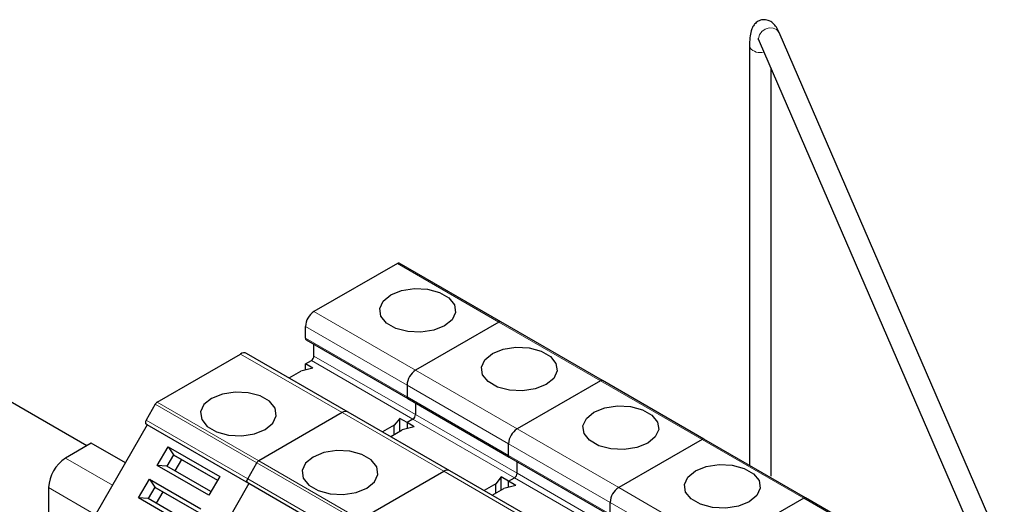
# Model space of a CAD drawing. Header units: millimetres. Extents: x 5 to 418, y 2 to 292.
# Tile 32 of 48: x 258 to 279, y 127 to 137. Entities that reach past the tile are written whole.
import ezdxf

# ---------------------------------------------------------------- set-up
doc = ezdxf.new("R2010")
doc.units = ezdxf.units.MM

msp = doc.modelspace()

# ---------------------------------------------------------------- linework, layer by layer
at = {"color": 7, "linetype": 'Continuous', "lineweight": 25}
for p, q in [((279.3773, 125.5668), (274.4017, 137.0569)), ((273.9613, 136.8662), (278.9369, 125.376)), ((273.7475, 136.7563), (273.7475, 127.4909)), ((274.2275, 127.2552), (274.2275, 136.2514)), ((265.969, 131.9543), (264.1257, 130.8901)), ((268.2529, 130.6629), (266.009, 131.9582)), ((263.9371, 130.3022), (263.9371, 130.5635)), ((268.2129, 130.6589), (266.3696, 129.5948)), ((270.4968, 129.3675), (268.2529, 130.6629)), ((263.9537, 130.2656), (266.1976, 128.9702)), ((264.1257, 129.9103), (264.1257, 130.1663)), ((260.6607, 128.8898), (262.5041, 129.954)), ((264.8813, 128.6718), (262.6374, 129.9672)), ((263.9371, 129.7361), (264.0691, 129.8123)), ((264.0974, 129.6436), (263.9371, 129.7361)), ((263.9371, 129.6004), (263.9371, 129.7361)), ((263.577, 129.4248), (263.8324, 129.5722)), ((264.0974, 129.6436), (263.8324, 129.5722)), ((259.1097, 127.9278), (256.7529, 129.2883)), ((266.181, 129.2682), (266.181, 129.0069)), ((270.4568, 129.3635), (268.6135, 128.2994)), ((272.7407, 128.0721), (270.4968, 129.3675)), ((260.6207, 128.8476), (260.417, 128.4947)), ((266.1976, 128.9702), (268.4415, 127.6749)), ((266.3696, 128.871), (266.3696, 128.6149)), ((264.748, 128.6586), (262.9046, 127.5945)), ((267.1252, 127.3764), (264.8813, 128.6718)), ((260.4436, 128.3869), (258.777, 125.5002)), ((260.4436, 128.3869), (260.417, 128.4023)), ((262.6875, 127.0916), (260.4436, 128.3869)), ((265.8972, 128.3803), (265.6417, 128.2328)), ((266.0207, 128.5333), (265.8972, 128.3803)), ((265.8972, 128.1735), (265.8972, 128.3803)), ((266.181, 128.4407), (266.0207, 128.5333)), ((266.0207, 128.2448), (266.0207, 128.5333)), ((266.3413, 128.3482), (266.0763, 128.2769)), ((266.313, 128.5169), (266.181, 128.4407)), ((266.181, 128.4407), (266.181, 128.3051)), ((266.3413, 128.3482), (266.181, 128.4407)), ((265.8209, 128.1294), (266.0763, 128.2769)), ((259.2042, 127.9823), (258.6386, 127.6558)), ((259.9586, 127.5468), (259.2042, 127.9823)), ((268.4249, 127.7115), (268.4249, 127.9728)), ((272.7007, 128.0682), (270.8574, 127.004)), ((274.9846, 126.7767), (272.7407, 128.0721)), ((260.6619, 127.4912), (260.9019, 127.9068)), ((261.0212, 127.7302), (260.8745, 127.4762)), ((260.9019, 127.9068), (262.0426, 127.2483)), ((260.9019, 127.9068), (261.0212, 127.7302)), ((261.0212, 127.7302), (261.9959, 127.1675)), ((261.0212, 127.7302), (261.0479, 127.7148)), ((261.0479, 127.7148), (261.9959, 127.1675)), ((261.8026, 126.8327), (260.6619, 127.4912)), ((260.8745, 127.4762), (260.6619, 127.4912)), ((261.8493, 126.9135), (260.8745, 127.4762)), ((261.2012, 127.6263), (261.0545, 127.3722)), ((262.6609, 127.1993), (262.8646, 127.5523)), ((268.4415, 127.6749), (270.6854, 126.3795)), ((268.6135, 127.3195), (268.6135, 127.5756)), ((265.1485, 126.2991), (266.9918, 127.3632)), ((269.369, 126.0811), (267.1252, 127.3764)), ((260.2486, 126.7753), (260.4885, 127.1909)), ((260.4885, 127.1909), (261.6292, 126.5324)), ((260.4885, 127.1909), (260.6079, 127.0143)), ((262.6875, 127.0916), (261.0209, 124.2048)), ((262.0426, 127.2483), (261.8026, 126.8327)), ((262.6875, 127.0916), (262.6609, 127.107)), ((264.9314, 125.7962), (262.6875, 127.0916)), ((268.1411, 127.0849), (267.8856, 126.9374)), ((268.2646, 127.2379), (268.1411, 127.0849)), ((268.1411, 126.8781), (268.1411, 127.0849)), ((268.4249, 127.1454), (268.2646, 127.2379)), ((268.2646, 126.9494), (268.2646, 127.2379)), ((268.5852, 127.0528), (268.3202, 126.9815)), ((268.4249, 127.1454), (268.5569, 127.2216)), ((268.5852, 127.0528), (268.4249, 127.1454)), ((268.4249, 127.0097), (268.4249, 127.1454)), ((258.2614, 127.0026), (258.2614, 126.2404)), ((260.6079, 127.0143), (260.4612, 126.7602)), ((260.6079, 127.0143), (261.5826, 126.4516)), ((260.6079, 127.0143), (260.6345, 126.9989)), ((260.6345, 126.9989), (261.5826, 126.4516)), ((260.7879, 126.9104), (260.6412, 126.6563)), ((268.0647, 126.834), (268.3202, 126.9815)), ((261.3893, 126.1168), (260.2486, 126.7753)), ((260.4612, 126.7602), (260.2486, 126.7753)), ((261.4359, 126.1975), (260.4612, 126.7602)), ((270.6688, 126.4161), (270.6688, 126.6774)), ((274.9446, 126.7728), (273.1012, 125.7087)), ((277.2285, 125.4814), (274.9846, 126.7767))]:
    msp.add_line(p, q, dxfattribs=at)
at = {"color": 7, "linetype": 'Continuous', "lineweight": 18}
for p, q in [((273.7546, 136.7227), (273.7475, 136.7564)), ((268.2129, 130.6589), (265.969, 131.9543)), ((264.1257, 130.8901), (266.3696, 129.5948)), ((263.9371, 130.5635), (266.181, 129.2682)), ((270.4568, 129.3635), (268.2129, 130.6589)), ((266.181, 129.0069), (263.9371, 130.3022)), ((262.5041, 129.954), (264.748, 128.6586)), ((264.1257, 129.9103), (266.3696, 128.6149)), ((264.0691, 129.8123), (266.313, 128.5169)), ((266.3696, 129.5948), (268.6135, 128.2994)), ((266.181, 129.2682), (268.4249, 127.9728)), ((272.7007, 128.0682), (270.4568, 129.3635)), ((268.4249, 127.7115), (266.181, 129.0069)), ((260.6207, 128.8476), (262.8646, 127.5523)), ((262.9046, 127.5945), (260.6607, 128.8898)), ((264.748, 128.6586), (266.9918, 127.3632)), ((266.3696, 128.6149), (268.6135, 127.3195)), ((262.6609, 127.1993), (260.417, 128.4947)), ((262.6609, 127.107), (260.417, 128.4023)), ((266.313, 128.5169), (268.5569, 127.2216)), ((268.6135, 128.2994), (270.8574, 127.004)), ((268.4249, 127.9728), (270.6688, 126.6774)), ((274.9446, 126.7728), (272.7007, 128.0682)), ((270.6688, 126.4161), (268.4249, 127.7115)), ((259.6758, 127.057), (258.6386, 127.6558)), ((262.8646, 127.5523), (265.1085, 126.2569)), ((265.1485, 126.2991), (262.9046, 127.5945)), ((266.9918, 127.3632), (269.2357, 126.0679)), ((268.6135, 127.3195), (270.8574, 126.0242)), ((264.9048, 125.904), (262.6609, 127.1993)), ((264.9048, 125.8116), (262.6609, 127.107)), ((268.5569, 127.2216), (270.8008, 125.9262)), ((259.2987, 126.4038), (258.2614, 127.0026)), ((270.8574, 127.004), (273.1012, 125.7087)), ((270.6688, 126.6774), (272.9127, 125.3821)), ((277.1885, 125.4774), (274.9446, 126.7728))]:
    msp.add_line(p, q, dxfattribs=at)
at = {"color": 7, "linetype": 'Continuous', "lineweight": 18, "flags": 128}
msp.add_lwpolyline([(273.9613, 136.8662), (273.9487, 136.9279), (273.9664, 137.0055), (274.0169, 137.0763), (274.0924, 137.1297), (274.1815, 137.1575), (274.2706, 137.1554), (274.3461, 137.1239), (274.3966, 137.0676), (274.4017, 137.0569)], dxfattribs=at)
at = {"color": 7, "linetype": 'Continuous', "lineweight": 25, "flags": 128}
for points in [[(267.0107, 130.5745), (266.7717, 130.4779), (266.4899, 130.4343), (266.1993, 130.4489), (265.9349, 130.5201), (265.7286, 130.6392), (265.6053, 130.7918), (265.5799, 130.9596), (265.6554, 131.1223), (265.8228, 131.2602), (266.0617, 131.3568), (266.3435, 131.4004), (266.6341, 131.3857), (266.8985, 131.3146), (267.1048, 131.1955), (267.2281, 131.0428), (267.2535, 130.8751), (267.178, 130.7124), (267.0107, 130.5745)], [(269.2546, 129.2791), (269.0156, 129.1825), (268.7338, 129.1389), (268.4432, 129.1536), (268.1788, 129.2248), (267.9725, 129.3438), (267.8492, 129.4965), (267.8238, 129.6642), (267.8993, 129.8269), (268.0666, 129.9649), (268.3056, 130.0615), (268.5874, 130.1051), (268.878, 130.0904), (269.1424, 130.0192), (269.3487, 129.9001), (269.472, 129.7475), (269.4974, 129.5797), (269.4219, 129.417), (269.2546, 129.2791)], [(261.863, 128.9743), (261.6956, 128.8363), (261.6201, 128.6737), (261.6456, 128.5059), (261.7688, 128.3533), (261.9751, 128.2342), (262.2395, 128.163), (262.5301, 128.1483), (262.8119, 128.1919), (263.0509, 128.2885), (263.2182, 128.4265), (263.2937, 128.5891), (263.2683, 128.7569), (263.145, 128.9095), (262.9387, 129.0286), (262.6743, 129.0998), (262.3837, 129.1145), (262.1019, 129.0709), (261.863, 128.9743)], [(271.4985, 127.9837), (271.2595, 127.8871), (270.9777, 127.8435), (270.6871, 127.8582), (270.4227, 127.9294), (270.2164, 128.0485), (270.0931, 128.2011), (270.0677, 128.3689), (270.1432, 128.5315), (270.3105, 128.6695), (270.5495, 128.7661), (270.8313, 128.8097), (271.1219, 128.795), (271.3863, 128.7238), (271.5926, 128.6047), (271.7159, 128.4521), (271.7413, 128.2843), (271.6658, 128.1217), (271.4985, 127.9837)], [(260.417, 128.4947), (260.4099, 128.4807), (260.4047, 128.4664), (260.4015, 128.4523), (260.4004, 128.439), (260.4015, 128.4268), (260.4047, 128.4164), (260.4099, 128.4082), (260.417, 128.4023)], [(264.1068, 127.6789), (263.9395, 127.541), (263.864, 127.3783), (263.8894, 127.2105), (264.0127, 127.0579), (264.219, 126.9388), (264.4834, 126.8676), (264.774, 126.853), (265.0558, 126.8965), (265.2948, 126.9931), (265.4621, 127.1311), (265.5376, 127.2938), (265.5122, 127.4615), (265.3889, 127.6142), (265.1826, 127.7333), (264.9182, 127.8044), (264.6276, 127.8191), (264.3458, 127.7755), (264.1068, 127.6789)], [(273.7424, 126.6883), (273.5034, 126.5918), (273.2216, 126.5482), (272.931, 126.5628), (272.6666, 126.634), (272.4603, 126.7531), (272.337, 126.9057), (272.3116, 127.0735), (272.3871, 127.2362), (272.5544, 127.3741), (272.7934, 127.4707), (273.0752, 127.5143), (273.3658, 127.4996), (273.6302, 127.4285), (273.8365, 127.3094), (273.9598, 127.1567), (273.9852, 126.989), (273.9097, 126.8263), (273.7424, 126.6883)], [(262.6609, 127.107), (262.6538, 127.1128), (262.6486, 127.1211), (262.6454, 127.1315), (262.6443, 127.1436), (262.6454, 127.157), (262.6486, 127.1711), (262.6538, 127.1854), (262.6609, 127.1993)], [(262.6609, 127.1993), (262.6538, 127.1854), (262.6486, 127.1711), (262.6454, 127.157), (262.6443, 127.1436), (262.6454, 127.1315), (262.6486, 127.1211), (262.6538, 127.1128), (262.6609, 127.107)]]:
    msp.add_lwpolyline(points, dxfattribs=at)
at = {"color": 7, "linetype": 'Continuous', "lineweight": 18}
msp.add_arc((273.9823, 136.9043), 0.2912, 218.5811, 286.62487, dxfattribs=at)
at = {"color": 7, "linetype": 'Continuous', "lineweight": 25}
for centre, radius, start, end in [((265.9925, 131.9216), 0.0402, 65.68605, 125.61817), ((264.3465, 130.5449), 0.4098, 122.60548, 177.39452), ((268.2363, 130.6262), 0.0402, 65.68605, 125.61817), ((263.9752, 130.2974), 0.0384, 172.74417, 235.94365), ((262.5822, 129.8449), 0.1341, 65.69288, 125.61758), ((264.0029, 129.9159), 0.1229, 302.60548, 357.39452), ((266.5904, 129.2495), 0.4098, 122.60548, 177.39452), ((270.4802, 129.3308), 0.0402, 65.68605, 125.61817), ((266.2191, 129.002), 0.0384, 172.74417, 235.94365), ((266.2202, 129.0025), 0.0394, 173.70115, 234.98667), ((260.7218, 128.7919), 0.1154, 121.95467, 151.14439), ((264.8261, 128.5496), 0.1341, 65.69288, 125.61758), ((266.2468, 128.6205), 0.1229, 302.60548, 357.39452), ((268.8343, 127.9542), 0.4098, 122.60548, 177.39452), ((272.7241, 128.0354), 0.0402, 65.68605, 125.61817), ((268.463, 127.7067), 0.0384, 172.74417, 235.94365), ((268.4641, 127.7072), 0.0394, 173.70115, 234.98667), ((259.0802, 126.9653), 0.8196, 122.60548, 177.39452), ((262.9657, 127.4966), 0.1154, 121.95467, 151.14439), ((267.07, 127.2542), 0.1341, 65.69288, 125.61758), ((268.4907, 127.3251), 0.1229, 302.60548, 357.39452), ((271.0782, 126.6588), 0.4098, 122.60548, 177.39452), ((274.968, 126.7401), 0.0402, 65.68605, 125.61817)]:
    msp.add_arc(centre, radius, start, end, dxfattribs=at)
for points, knots in [([(274.4017, 137.0569), (274.3873, 137.0877), (274.3556, 137.1557), (274.2965, 137.2413), (274.2003, 137.3191), (274.0755, 137.3492), (273.9604, 137.3249), (273.8733, 137.2629), (273.815, 137.1821), (273.776, 137.0796), (273.7523, 136.9476), (273.7491, 136.8203), (273.7475, 136.7563)], [0, 0, 0, 0, 0.0920506, 0.2031615, 0.3056245, 0.3890294, 0.4697448, 0.54437, 0.6177117, 0.7120671, 0.8553898, 1, 1, 1, 1]), ([(273.9357, 136.9162), (273.9357, 136.9163), (273.9326, 136.9195), (273.9434, 136.9061), (273.955, 136.8802), (273.9613, 136.8662)], [0, 0, 0, 0, 0.0130606, 0.4645445, 1, 1, 1, 1])]:
    msp.add_open_spline(points, degree=3, knots=knots, dxfattribs=at)

doc.saveas('drawing.dxf')
